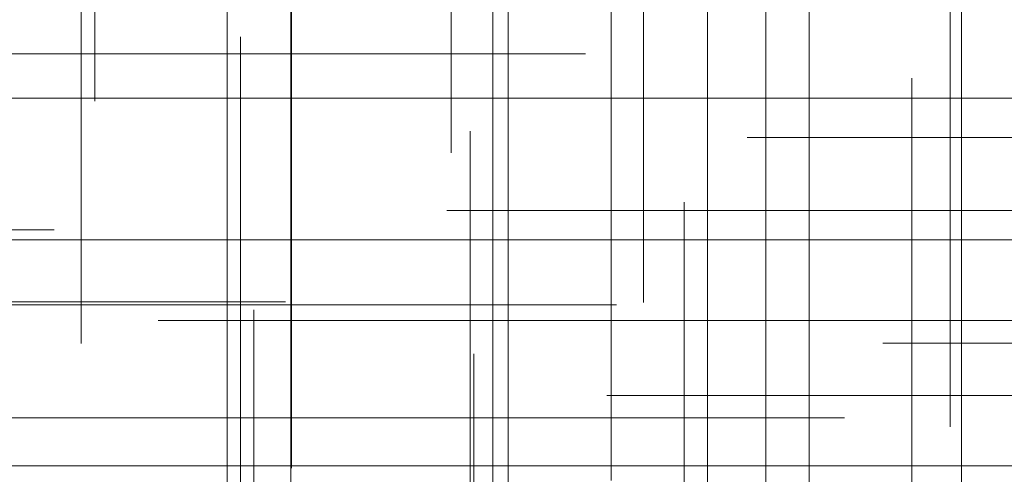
# Model space of a CAD drawing. Header units: millimetres. Extents: x -50 to 901, y -50 to 714.
# Tile 105 of 186: x -16 to -7, y 19 to 23. Entities that reach past the tile are written whole.
import ezdxf

# ---------------------------------------------------------------- set-up
doc = ezdxf.new("R2010")
doc.units = ezdxf.units.MM

# ---------------------------------------------------------------- blocks, each defined once
blk = doc.blocks.new('SW_CENTERMARKSYMBOL_125')
at = {"color": 0, "linetype": 'Continuous', "lineweight": 18}
for p, q in [((0, 5), (0, 5.6463)), ((0, 0), (0, 5))]:
    blk.add_line(p, q, dxfattribs=at)
blk = doc.blocks.new('SW_CENTERMARKSYMBOL_177')
at = {"color": 0, "linetype": 'Continuous', "lineweight": 18}
for p, q in [((-5, 0), (-5.6463, 0)), ((0, 0), (-5, 0))]:
    blk.add_line(p, q, dxfattribs=at)
blk = doc.blocks.new('SW_CENTERMARKSYMBOL_178')
at = {"color": 0, "linetype": 'Continuous', "lineweight": 18}
for p, q in [((-5, 0), (-5.5209, 0)), ((0, 0), (-5, 0))]:
    blk.add_line(p, q, dxfattribs=at)
blk = doc.blocks.new('SW_CENTERMARKSYMBOL_200')
at = {"color": 0, "linetype": 'Continuous', "lineweight": 18}
for p, q in [((0, 5), (0, 5.5549)), ((0, 0), (0, 5))]:
    blk.add_line(p, q, dxfattribs=at)
blk = doc.blocks.new('SW_CENTERMARKSYMBOL_202')
at = {"color": 0, "linetype": 'Continuous', "lineweight": 18}
for p, q in [((0, 0), (5, 0)), ((5, 0), (5.6585, 0))]:
    blk.add_line(p, q, dxfattribs=at)
blk = doc.blocks.new('SW_CENTERMARKSYMBOL_203')
at = {"color": 0, "linetype": 'Continuous', "lineweight": 18}
for p, q in [((0, 0), (5, 0)), ((5, 0), (5.6585, 0))]:
    blk.add_line(p, q, dxfattribs=at)
blk = doc.blocks.new('SW_CENTERMARKSYMBOL_204')
at = {"color": 0, "linetype": 'Continuous', "lineweight": 18}
for p, q in [((0, 5), (0, 5.6463)), ((0, 0), (0, 5))]:
    blk.add_line(p, q, dxfattribs=at)
blk = doc.blocks.new('SW_CENTERMARKSYMBOL_205')
at = {"color": 0, "linetype": 'Continuous', "lineweight": 18}
for q in [(0, 5), (-5, 0), (0, -5), (5, 0)]:
    blk.add_line((0, 0), q, dxfattribs=at)
blk = doc.blocks.new('SW_CENTERMARKSYMBOL_206')
at = {"color": 0, "linetype": 'Continuous', "lineweight": 18}
for q in [(0, 5), (-5, 0), (0, -5), (5, 0)]:
    blk.add_line((0, 0), q, dxfattribs=at)
blk = doc.blocks.new('SW_CENTERMARKSYMBOL_207')
at = {"color": 0, "linetype": 'Continuous', "lineweight": 18}
for p, q in [((0, 0), (0, 5)), ((0, 0), (-5, 0)), ((0, 0), (0, -5)), ((0, 0), (5, 0)), ((5, 0), (5.6585, 0))]:
    blk.add_line(p, q, dxfattribs=at)
blk = doc.blocks.new('SW_CENTERMARKSYMBOL_208')
at = {"color": 0, "linetype": 'Continuous', "lineweight": 18}
for p, q in [((0, 0), (0, 5)), ((0, 0), (-5, 0)), ((0, 0), (0, -5)), ((0, 0), (5, 0)), ((5, 0), (5.6063, 0))]:
    blk.add_line(p, q, dxfattribs=at)
blk = doc.blocks.new('SW_CENTERMARKSYMBOL_209')
at = {"color": 0, "linetype": 'Continuous', "lineweight": 18}
for p, q in [((0, 5), (0, 5.5209)), ((0, 0), (0, 5))]:
    blk.add_line(p, q, dxfattribs=at)
blk = doc.blocks.new('SW_CENTERMARKSYMBOL_210')
at = {"color": 0, "linetype": 'Continuous', "lineweight": 18}
for p, q in [((0, 5), (0, 5.6463)), ((0, 0), (0, 5))]:
    blk.add_line(p, q, dxfattribs=at)
blk = doc.blocks.new('SW_CENTERMARKSYMBOL_211')
at = {"color": 0, "linetype": 'Continuous', "lineweight": 18}
for p, q in [((0, 5), (0, 5.5549)), ((0, 0), (0, 5))]:
    blk.add_line(p, q, dxfattribs=at)
blk = doc.blocks.new('SW_CENTERMARKSYMBOL_212')
at = {"color": 0, "linetype": 'Continuous', "lineweight": 18}
blk.add_line((5, 0), (5.6932, 0), dxfattribs=at)
blk = doc.blocks.new('SW_CENTERMARKSYMBOL_213')
at = {"color": 0, "linetype": 'Continuous', "lineweight": 18}
for p, q in [((0, 0), (5, 0)), ((5, 0), (5.6585, 0))]:
    blk.add_line(p, q, dxfattribs=at)
blk = doc.blocks.new('SW_CENTERMARKSYMBOL_216')
at = {"color": 0, "linetype": 'Continuous', "lineweight": 18}
for p, q in [((-5, 0), (-5.5209, 0)), ((0, 0), (-5, 0))]:
    blk.add_line(p, q, dxfattribs=at)
blk = doc.blocks.new('SW_CENTERMARKSYMBOL_217')
at = {"color": 0, "linetype": 'Continuous', "lineweight": 18}
for p, q in [((-5, 0), (-5.6463, 0)), ((0, 0), (-5, 0))]:
    blk.add_line(p, q, dxfattribs=at)
blk = doc.blocks.new('SW_CENTERMARKSYMBOL_219')
at = {"color": 0, "linetype": 'Continuous', "lineweight": 18}
for p, q in [((0, 0), (0, -5)), ((0, -5), (0, -5.6932))]:
    blk.add_line(p, q, dxfattribs=at)
blk = doc.blocks.new('SW_CENTERMARKSYMBOL_221')
at = {"color": 0, "linetype": 'Continuous', "lineweight": 18}
for p, q in [((0, 0), (0, -5)), ((0, -5), (0, -5.6585))]:
    blk.add_line(p, q, dxfattribs=at)
blk = doc.blocks.new('SW_CENTERMARKSYMBOL_224')
at = {"color": 0, "linetype": 'Continuous', "lineweight": 18}
for p, q in [((0, 0), (0, -5)), ((0, -5), (0, -5.6585))]:
    blk.add_line(p, q, dxfattribs=at)
blk = doc.blocks.new('SW_CENTERMARKSYMBOL_225')
at = {"color": 0, "linetype": 'Continuous', "lineweight": 18}
for p, q in [((0, 0), (0, -5)), ((0, -5), (0, -5.6932))]:
    blk.add_line(p, q, dxfattribs=at)
blk = doc.blocks.new('SW_CENTERMARKSYMBOL_226')
at = {"color": 0, "linetype": 'Continuous', "lineweight": 18}
for p, q in [((0, 5), (0, 5.5549)), ((0, 0), (0, 5))]:
    blk.add_line(p, q, dxfattribs=at)
blk = doc.blocks.new('SW_CENTERMARKSYMBOL_227')
at = {"color": 0, "linetype": 'Continuous', "lineweight": 18}
blk.add_line((0, 0), (0, 5), dxfattribs=at)
blk = doc.blocks.new('SW_CENTERMARKSYMBOL_228')
at = {"color": 0, "linetype": 'Continuous', "lineweight": 18}
for p, q in [((0, 0), (0, 5)), ((-5, 0), (-5.5209, 0)), ((0, 0), (-5, 0)), ((0, 0), (0, -5)), ((0, 0), (5, 0))]:
    blk.add_line(p, q, dxfattribs=at)
blk = doc.blocks.new('SW_CENTERMARKSYMBOL_229')
at = {"color": 0, "linetype": 'Continuous', "lineweight": 18}
for p, q in [((0, 0), (0, 5)), ((-5, 0), (-5.6063, 0)), ((0, 0), (-5, 0)), ((0, 0), (0, -5)), ((0, 0), (5, 0))]:
    blk.add_line(p, q, dxfattribs=at)
blk = doc.blocks.new('SW_CENTERMARKSYMBOL_230')
at = {"color": 0, "linetype": 'Continuous', "lineweight": 18}
blk.add_line((0, 0), (0, -5), dxfattribs=at)
blk = doc.blocks.new('SW_CENTERMARKSYMBOL_231')
at = {"color": 0, "linetype": 'Continuous', "lineweight": 18}
for p, q in [((0, 0), (0, -5)), ((0, -5), (0, -5.6585))]:
    blk.add_line(p, q, dxfattribs=at)
blk = doc.blocks.new('SW_CENTERMARKSYMBOL_366')
at = {"color": 0, "linetype": 'Continuous', "lineweight": 18}
for p, q in [((0, 0), (0, -5)), ((0, -5), (0, -5.5747))]:
    blk.add_line(p, q, dxfattribs=at)
blk = doc.blocks.new('SW_CENTERMARKSYMBOL_688')
at = {"color": 0, "linetype": 'Continuous', "lineweight": 18}
for p, q in [((0, 5), (0, 5.6463)), ((0, 0), (0, 5))]:
    blk.add_line(p, q, dxfattribs=at)
blk = doc.blocks.new('SW_CENTERMARKSYMBOL_740')
at = {"color": 0, "linetype": 'Continuous', "lineweight": 18}
for p, q in [((-5, 0), (-5.6463, 0)), ((0, 0), (-5, 0))]:
    blk.add_line(p, q, dxfattribs=at)
blk = doc.blocks.new('SW_CENTERMARKSYMBOL_741')
at = {"color": 0, "linetype": 'Continuous', "lineweight": 18}
for p, q in [((-5, 0), (-5.5209, 0)), ((0, 0), (-5, 0))]:
    blk.add_line(p, q, dxfattribs=at)
blk = doc.blocks.new('SW_CENTERMARKSYMBOL_763')
at = {"color": 0, "linetype": 'Continuous', "lineweight": 18}
for p, q in [((0, 5), (0, 5.5549)), ((0, 0), (0, 5))]:
    blk.add_line(p, q, dxfattribs=at)
blk = doc.blocks.new('SW_CENTERMARKSYMBOL_765')
at = {"color": 0, "linetype": 'Continuous', "lineweight": 18}
for p, q in [((0, 0), (5, 0)), ((5, 0), (5.6585, 0))]:
    blk.add_line(p, q, dxfattribs=at)
blk = doc.blocks.new('SW_CENTERMARKSYMBOL_766')
at = {"color": 0, "linetype": 'Continuous', "lineweight": 18}
for p, q in [((0, 0), (5, 0)), ((5, 0), (5.6585, 0))]:
    blk.add_line(p, q, dxfattribs=at)
blk = doc.blocks.new('SW_CENTERMARKSYMBOL_767')
at = {"color": 0, "linetype": 'Continuous', "lineweight": 18}
for p, q in [((0, 5), (0, 5.6463)), ((0, 0), (0, 5))]:
    blk.add_line(p, q, dxfattribs=at)
blk = doc.blocks.new('SW_CENTERMARKSYMBOL_768')
at = {"color": 0, "linetype": 'Continuous', "lineweight": 18}
for q in [(0, 5), (-5, 0), (0, -5), (5, 0)]:
    blk.add_line((0, 0), q, dxfattribs=at)
blk = doc.blocks.new('SW_CENTERMARKSYMBOL_769')
at = {"color": 0, "linetype": 'Continuous', "lineweight": 18}
for q in [(0, 5), (-5, 0), (0, -5), (5, 0)]:
    blk.add_line((0, 0), q, dxfattribs=at)
blk = doc.blocks.new('SW_CENTERMARKSYMBOL_770')
at = {"color": 0, "linetype": 'Continuous', "lineweight": 18}
for p, q in [((0, 0), (0, 5)), ((0, 0), (-5, 0)), ((0, 0), (0, -5)), ((0, 0), (5, 0)), ((5, 0), (5.6585, 0))]:
    blk.add_line(p, q, dxfattribs=at)
blk = doc.blocks.new('SW_CENTERMARKSYMBOL_771')
at = {"color": 0, "linetype": 'Continuous', "lineweight": 18}
for p, q in [((0, 0), (0, 5)), ((0, 0), (-5, 0)), ((0, 0), (0, -5)), ((0, 0), (5, 0)), ((5, 0), (5.6063, 0))]:
    blk.add_line(p, q, dxfattribs=at)
blk = doc.blocks.new('SW_CENTERMARKSYMBOL_772')
at = {"color": 0, "linetype": 'Continuous', "lineweight": 18}
for p, q in [((0, 5), (0, 5.5209)), ((0, 0), (0, 5))]:
    blk.add_line(p, q, dxfattribs=at)
blk = doc.blocks.new('SW_CENTERMARKSYMBOL_773')
at = {"color": 0, "linetype": 'Continuous', "lineweight": 18}
for p, q in [((0, 5), (0, 5.6463)), ((0, 0), (0, 5))]:
    blk.add_line(p, q, dxfattribs=at)
blk = doc.blocks.new('SW_CENTERMARKSYMBOL_774')
at = {"color": 0, "linetype": 'Continuous', "lineweight": 18}
for p, q in [((0, 5), (0, 5.5549)), ((0, 0), (0, 5))]:
    blk.add_line(p, q, dxfattribs=at)
blk = doc.blocks.new('SW_CENTERMARKSYMBOL_775')
at = {"color": 0, "linetype": 'Continuous', "lineweight": 18}
blk.add_line((5, 0), (5.6932, 0), dxfattribs=at)
blk = doc.blocks.new('SW_CENTERMARKSYMBOL_776')
at = {"color": 0, "linetype": 'Continuous', "lineweight": 18}
for p, q in [((0, 0), (5, 0)), ((5, 0), (5.6585, 0))]:
    blk.add_line(p, q, dxfattribs=at)
blk = doc.blocks.new('SW_CENTERMARKSYMBOL_779')
at = {"color": 0, "linetype": 'Continuous', "lineweight": 18}
for p, q in [((-5, 0), (-5.5209, 0)), ((0, 0), (-5, 0))]:
    blk.add_line(p, q, dxfattribs=at)
blk = doc.blocks.new('SW_CENTERMARKSYMBOL_780')
at = {"color": 0, "linetype": 'Continuous', "lineweight": 18}
for p, q in [((-5, 0), (-5.6463, 0)), ((0, 0), (-5, 0))]:
    blk.add_line(p, q, dxfattribs=at)
blk = doc.blocks.new('SW_CENTERMARKSYMBOL_782')
at = {"color": 0, "linetype": 'Continuous', "lineweight": 18}
for p, q in [((0, 0), (0, -5)), ((0, -5), (0, -5.6932))]:
    blk.add_line(p, q, dxfattribs=at)
blk = doc.blocks.new('SW_CENTERMARKSYMBOL_784')
at = {"color": 0, "linetype": 'Continuous', "lineweight": 18}
for p, q in [((0, 0), (0, -5)), ((0, -5), (0, -5.6585))]:
    blk.add_line(p, q, dxfattribs=at)
blk = doc.blocks.new('SW_CENTERMARKSYMBOL_787')
at = {"color": 0, "linetype": 'Continuous', "lineweight": 18}
for p, q in [((0, 0), (0, -5)), ((0, -5), (0, -5.6585))]:
    blk.add_line(p, q, dxfattribs=at)
blk = doc.blocks.new('SW_CENTERMARKSYMBOL_788')
at = {"color": 0, "linetype": 'Continuous', "lineweight": 18}
for p, q in [((0, 0), (0, -5)), ((0, -5), (0, -5.6932))]:
    blk.add_line(p, q, dxfattribs=at)
blk = doc.blocks.new('SW_CENTERMARKSYMBOL_789')
at = {"color": 0, "linetype": 'Continuous', "lineweight": 18}
for p, q in [((0, 5), (0, 5.5549)), ((0, 0), (0, 5))]:
    blk.add_line(p, q, dxfattribs=at)
blk = doc.blocks.new('SW_CENTERMARKSYMBOL_790')
at = {"color": 0, "linetype": 'Continuous', "lineweight": 18}
blk.add_line((0, 0), (0, 5), dxfattribs=at)
blk = doc.blocks.new('SW_CENTERMARKSYMBOL_791')
at = {"color": 0, "linetype": 'Continuous', "lineweight": 18}
for p, q in [((0, 0), (0, 5)), ((-5, 0), (-5.5209, 0)), ((0, 0), (-5, 0)), ((0, 0), (0, -5)), ((0, 0), (5, 0))]:
    blk.add_line(p, q, dxfattribs=at)
blk = doc.blocks.new('SW_CENTERMARKSYMBOL_792')
at = {"color": 0, "linetype": 'Continuous', "lineweight": 18}
for p, q in [((0, 0), (0, 5)), ((-5, 0), (-5.6063, 0)), ((0, 0), (-5, 0)), ((0, 0), (0, -5)), ((0, 0), (5, 0))]:
    blk.add_line(p, q, dxfattribs=at)
blk = doc.blocks.new('SW_CENTERMARKSYMBOL_793')
at = {"color": 0, "linetype": 'Continuous', "lineweight": 18}
blk.add_line((0, 0), (0, -5), dxfattribs=at)
blk = doc.blocks.new('SW_CENTERMARKSYMBOL_794')
at = {"color": 0, "linetype": 'Continuous', "lineweight": 18}
for p, q in [((0, 0), (0, -5)), ((0, -5), (0, -5.6585))]:
    blk.add_line(p, q, dxfattribs=at)
blk = doc.blocks.new('SW_CENTERMARKSYMBOL_929')
at = {"color": 0, "linetype": 'Continuous', "lineweight": 18}
for p, q in [((0, 0), (0, -5)), ((0, -5), (0, -5.5747))]:
    blk.add_line(p, q, dxfattribs=at)
blk = doc.blocks.new('SW_CENTERMARKSYMBOL_1251')
at = {"color": 0, "linetype": 'Continuous', "lineweight": 18}
for p, q in [((0, 5), (0, 5.6463)), ((0, 0), (0, 5))]:
    blk.add_line(p, q, dxfattribs=at)
blk = doc.blocks.new('SW_CENTERMARKSYMBOL_1303')
at = {"color": 0, "linetype": 'Continuous', "lineweight": 18}
for p, q in [((-5, 0), (-5.6463, 0)), ((0, 0), (-5, 0))]:
    blk.add_line(p, q, dxfattribs=at)
blk = doc.blocks.new('SW_CENTERMARKSYMBOL_1304')
at = {"color": 0, "linetype": 'Continuous', "lineweight": 18}
for p, q in [((-5, 0), (-5.5209, 0)), ((0, 0), (-5, 0))]:
    blk.add_line(p, q, dxfattribs=at)
blk = doc.blocks.new('SW_CENTERMARKSYMBOL_1326')
at = {"color": 0, "linetype": 'Continuous', "lineweight": 18}
for p, q in [((0, 5), (0, 5.5549)), ((0, 0), (0, 5))]:
    blk.add_line(p, q, dxfattribs=at)
blk = doc.blocks.new('SW_CENTERMARKSYMBOL_1328')
at = {"color": 0, "linetype": 'Continuous', "lineweight": 18}
for p, q in [((0, 0), (5, 0)), ((5, 0), (5.6585, 0))]:
    blk.add_line(p, q, dxfattribs=at)
blk = doc.blocks.new('SW_CENTERMARKSYMBOL_1329')
at = {"color": 0, "linetype": 'Continuous', "lineweight": 18}
for p, q in [((0, 0), (5, 0)), ((5, 0), (5.6585, 0))]:
    blk.add_line(p, q, dxfattribs=at)
blk = doc.blocks.new('SW_CENTERMARKSYMBOL_1330')
at = {"color": 0, "linetype": 'Continuous', "lineweight": 18}
for p, q in [((0, 5), (0, 5.6463)), ((0, 0), (0, 5))]:
    blk.add_line(p, q, dxfattribs=at)
blk = doc.blocks.new('SW_CENTERMARKSYMBOL_1331')
at = {"color": 0, "linetype": 'Continuous', "lineweight": 18}
for q in [(0, 5), (-5, 0), (0, -5), (5, 0)]:
    blk.add_line((0, 0), q, dxfattribs=at)
blk = doc.blocks.new('SW_CENTERMARKSYMBOL_1332')
at = {"color": 0, "linetype": 'Continuous', "lineweight": 18}
for q in [(0, 5), (-5, 0), (0, -5), (5, 0)]:
    blk.add_line((0, 0), q, dxfattribs=at)
blk = doc.blocks.new('SW_CENTERMARKSYMBOL_1333')
at = {"color": 0, "linetype": 'Continuous', "lineweight": 18}
for p, q in [((0, 0), (0, 5)), ((0, 0), (-5, 0)), ((0, 0), (0, -5)), ((0, 0), (5, 0)), ((5, 0), (5.6585, 0))]:
    blk.add_line(p, q, dxfattribs=at)
blk = doc.blocks.new('SW_CENTERMARKSYMBOL_1334')
at = {"color": 0, "linetype": 'Continuous', "lineweight": 18}
for p, q in [((0, 0), (0, 5)), ((0, 0), (-5, 0)), ((0, 0), (0, -5)), ((0, 0), (5, 0)), ((5, 0), (5.6063, 0))]:
    blk.add_line(p, q, dxfattribs=at)
blk = doc.blocks.new('SW_CENTERMARKSYMBOL_1335')
at = {"color": 0, "linetype": 'Continuous', "lineweight": 18}
for p, q in [((0, 5), (0, 5.5209)), ((0, 0), (0, 5))]:
    blk.add_line(p, q, dxfattribs=at)
blk = doc.blocks.new('SW_CENTERMARKSYMBOL_1336')
at = {"color": 0, "linetype": 'Continuous', "lineweight": 18}
for p, q in [((0, 5), (0, 5.6463)), ((0, 0), (0, 5))]:
    blk.add_line(p, q, dxfattribs=at)
blk = doc.blocks.new('SW_CENTERMARKSYMBOL_1337')
at = {"color": 0, "linetype": 'Continuous', "lineweight": 18}
for p, q in [((0, 5), (0, 5.5549)), ((0, 0), (0, 5))]:
    blk.add_line(p, q, dxfattribs=at)
blk = doc.blocks.new('SW_CENTERMARKSYMBOL_1338')
at = {"color": 0, "linetype": 'Continuous', "lineweight": 18}
blk.add_line((5, 0), (5.6932, 0), dxfattribs=at)
blk = doc.blocks.new('SW_CENTERMARKSYMBOL_1339')
at = {"color": 0, "linetype": 'Continuous', "lineweight": 18}
for p, q in [((0, 0), (5, 0)), ((5, 0), (5.6585, 0))]:
    blk.add_line(p, q, dxfattribs=at)
blk = doc.blocks.new('SW_CENTERMARKSYMBOL_1342')
at = {"color": 0, "linetype": 'Continuous', "lineweight": 18}
for p, q in [((-5, 0), (-5.5209, 0)), ((0, 0), (-5, 0))]:
    blk.add_line(p, q, dxfattribs=at)
blk = doc.blocks.new('SW_CENTERMARKSYMBOL_1343')
at = {"color": 0, "linetype": 'Continuous', "lineweight": 18}
for p, q in [((-5, 0), (-5.6463, 0)), ((0, 0), (-5, 0))]:
    blk.add_line(p, q, dxfattribs=at)
blk = doc.blocks.new('SW_CENTERMARKSYMBOL_1345')
at = {"color": 0, "linetype": 'Continuous', "lineweight": 18}
for p, q in [((0, 0), (0, -5)), ((0, -5), (0, -5.6932))]:
    blk.add_line(p, q, dxfattribs=at)
blk = doc.blocks.new('SW_CENTERMARKSYMBOL_1347')
at = {"color": 0, "linetype": 'Continuous', "lineweight": 18}
for p, q in [((0, 0), (0, -5)), ((0, -5), (0, -5.6585))]:
    blk.add_line(p, q, dxfattribs=at)
blk = doc.blocks.new('SW_CENTERMARKSYMBOL_1350')
at = {"color": 0, "linetype": 'Continuous', "lineweight": 18}
for p, q in [((0, 0), (0, -5)), ((0, -5), (0, -5.6585))]:
    blk.add_line(p, q, dxfattribs=at)
blk = doc.blocks.new('SW_CENTERMARKSYMBOL_1351')
at = {"color": 0, "linetype": 'Continuous', "lineweight": 18}
for p, q in [((0, 0), (0, -5)), ((0, -5), (0, -5.6932))]:
    blk.add_line(p, q, dxfattribs=at)
blk = doc.blocks.new('SW_CENTERMARKSYMBOL_1352')
at = {"color": 0, "linetype": 'Continuous', "lineweight": 18}
for p, q in [((0, 5), (0, 5.5549)), ((0, 0), (0, 5))]:
    blk.add_line(p, q, dxfattribs=at)
blk = doc.blocks.new('SW_CENTERMARKSYMBOL_1353')
at = {"color": 0, "linetype": 'Continuous', "lineweight": 18}
blk.add_line((0, 0), (0, 5), dxfattribs=at)
blk = doc.blocks.new('SW_CENTERMARKSYMBOL_1354')
at = {"color": 0, "linetype": 'Continuous', "lineweight": 18}
for p, q in [((0, 0), (0, 5)), ((-5, 0), (-5.5209, 0)), ((0, 0), (-5, 0)), ((0, 0), (0, -5)), ((0, 0), (5, 0))]:
    blk.add_line(p, q, dxfattribs=at)
blk = doc.blocks.new('SW_CENTERMARKSYMBOL_1355')
at = {"color": 0, "linetype": 'Continuous', "lineweight": 18}
for p, q in [((0, 0), (0, 5)), ((-5, 0), (-5.6063, 0)), ((0, 0), (-5, 0)), ((0, 0), (0, -5)), ((0, 0), (5, 0))]:
    blk.add_line(p, q, dxfattribs=at)
blk = doc.blocks.new('SW_CENTERMARKSYMBOL_1356')
at = {"color": 0, "linetype": 'Continuous', "lineweight": 18}
blk.add_line((0, 0), (0, -5), dxfattribs=at)
blk = doc.blocks.new('SW_CENTERMARKSYMBOL_1357')
at = {"color": 0, "linetype": 'Continuous', "lineweight": 18}
for p, q in [((0, 0), (0, -5)), ((0, -5), (0, -5.6585))]:
    blk.add_line(p, q, dxfattribs=at)
blk = doc.blocks.new('SW_CENTERMARKSYMBOL_1492')
at = {"color": 0, "linetype": 'Continuous', "lineweight": 18}
for p, q in [((0, 0), (0, -5)), ((0, -5), (0, -5.5747))]:
    blk.add_line(p, q, dxfattribs=at)
blk = doc.blocks.new('SW_CENTERMARKSYMBOL_1814')
at = {"color": 0, "linetype": 'Continuous', "lineweight": 18}
for p, q in [((0, 5), (0, 5.6463)), ((0, 0), (0, 5))]:
    blk.add_line(p, q, dxfattribs=at)
blk = doc.blocks.new('SW_CENTERMARKSYMBOL_1866')
at = {"color": 0, "linetype": 'Continuous', "lineweight": 18}
for p, q in [((-5, 0), (-5.6463, 0)), ((0, 0), (-5, 0))]:
    blk.add_line(p, q, dxfattribs=at)
blk = doc.blocks.new('SW_CENTERMARKSYMBOL_1867')
at = {"color": 0, "linetype": 'Continuous', "lineweight": 18}
for p, q in [((-5, 0), (-5.5209, 0)), ((0, 0), (-5, 0))]:
    blk.add_line(p, q, dxfattribs=at)
blk = doc.blocks.new('SW_CENTERMARKSYMBOL_1889')
at = {"color": 0, "linetype": 'Continuous', "lineweight": 18}
for p, q in [((0, 5), (0, 5.5549)), ((0, 0), (0, 5))]:
    blk.add_line(p, q, dxfattribs=at)
blk = doc.blocks.new('SW_CENTERMARKSYMBOL_1891')
at = {"color": 0, "linetype": 'Continuous', "lineweight": 18}
for p, q in [((0, 0), (5, 0)), ((5, 0), (5.6585, 0))]:
    blk.add_line(p, q, dxfattribs=at)
blk = doc.blocks.new('SW_CENTERMARKSYMBOL_1892')
at = {"color": 0, "linetype": 'Continuous', "lineweight": 18}
for p, q in [((0, 0), (5, 0)), ((5, 0), (5.6585, 0))]:
    blk.add_line(p, q, dxfattribs=at)
blk = doc.blocks.new('SW_CENTERMARKSYMBOL_1893')
at = {"color": 0, "linetype": 'Continuous', "lineweight": 18}
for p, q in [((0, 5), (0, 5.6463)), ((0, 0), (0, 5))]:
    blk.add_line(p, q, dxfattribs=at)
blk = doc.blocks.new('SW_CENTERMARKSYMBOL_1894')
at = {"color": 0, "linetype": 'Continuous', "lineweight": 18}
for q in [(0, 5), (-5, 0), (0, -5), (5, 0)]:
    blk.add_line((0, 0), q, dxfattribs=at)
blk = doc.blocks.new('SW_CENTERMARKSYMBOL_1895')
at = {"color": 0, "linetype": 'Continuous', "lineweight": 18}
for q in [(0, 5), (-5, 0), (0, -5), (5, 0)]:
    blk.add_line((0, 0), q, dxfattribs=at)
blk = doc.blocks.new('SW_CENTERMARKSYMBOL_1896')
at = {"color": 0, "linetype": 'Continuous', "lineweight": 18}
for p, q in [((0, 0), (0, 5)), ((0, 0), (-5, 0)), ((0, 0), (0, -5)), ((0, 0), (5, 0)), ((5, 0), (5.6585, 0))]:
    blk.add_line(p, q, dxfattribs=at)
blk = doc.blocks.new('SW_CENTERMARKSYMBOL_1897')
at = {"color": 0, "linetype": 'Continuous', "lineweight": 18}
for p, q in [((0, 0), (0, 5)), ((0, 0), (-5, 0)), ((0, 0), (0, -5)), ((0, 0), (5, 0)), ((5, 0), (5.6063, 0))]:
    blk.add_line(p, q, dxfattribs=at)
blk = doc.blocks.new('SW_CENTERMARKSYMBOL_1898')
at = {"color": 0, "linetype": 'Continuous', "lineweight": 18}
for p, q in [((0, 5), (0, 5.5209)), ((0, 0), (0, 5))]:
    blk.add_line(p, q, dxfattribs=at)
blk = doc.blocks.new('SW_CENTERMARKSYMBOL_1899')
at = {"color": 0, "linetype": 'Continuous', "lineweight": 18}
for p, q in [((0, 5), (0, 5.6463)), ((0, 0), (0, 5))]:
    blk.add_line(p, q, dxfattribs=at)
blk = doc.blocks.new('SW_CENTERMARKSYMBOL_1900')
at = {"color": 0, "linetype": 'Continuous', "lineweight": 18}
for p, q in [((0, 5), (0, 5.5549)), ((0, 0), (0, 5))]:
    blk.add_line(p, q, dxfattribs=at)
blk = doc.blocks.new('SW_CENTERMARKSYMBOL_1901')
at = {"color": 0, "linetype": 'Continuous', "lineweight": 18}
blk.add_line((5, 0), (5.6932, 0), dxfattribs=at)
blk = doc.blocks.new('SW_CENTERMARKSYMBOL_1902')
at = {"color": 0, "linetype": 'Continuous', "lineweight": 18}
for p, q in [((0, 0), (5, 0)), ((5, 0), (5.6585, 0))]:
    blk.add_line(p, q, dxfattribs=at)
blk = doc.blocks.new('SW_CENTERMARKSYMBOL_1905')
at = {"color": 0, "linetype": 'Continuous', "lineweight": 18}
for p, q in [((-5, 0), (-5.5209, 0)), ((0, 0), (-5, 0))]:
    blk.add_line(p, q, dxfattribs=at)
blk = doc.blocks.new('SW_CENTERMARKSYMBOL_1906')
at = {"color": 0, "linetype": 'Continuous', "lineweight": 18}
for p, q in [((-5, 0), (-5.6463, 0)), ((0, 0), (-5, 0))]:
    blk.add_line(p, q, dxfattribs=at)
blk = doc.blocks.new('SW_CENTERMARKSYMBOL_1908')
at = {"color": 0, "linetype": 'Continuous', "lineweight": 18}
for p, q in [((0, 0), (0, -5)), ((0, -5), (0, -5.6932))]:
    blk.add_line(p, q, dxfattribs=at)
blk = doc.blocks.new('SW_CENTERMARKSYMBOL_1910')
at = {"color": 0, "linetype": 'Continuous', "lineweight": 18}
for p, q in [((0, 0), (0, -5)), ((0, -5), (0, -5.6585))]:
    blk.add_line(p, q, dxfattribs=at)
blk = doc.blocks.new('SW_CENTERMARKSYMBOL_1913')
at = {"color": 0, "linetype": 'Continuous', "lineweight": 18}
for p, q in [((0, 0), (0, -5)), ((0, -5), (0, -5.6585))]:
    blk.add_line(p, q, dxfattribs=at)
blk = doc.blocks.new('SW_CENTERMARKSYMBOL_1914')
at = {"color": 0, "linetype": 'Continuous', "lineweight": 18}
for p, q in [((0, 0), (0, -5)), ((0, -5), (0, -5.6932))]:
    blk.add_line(p, q, dxfattribs=at)
blk = doc.blocks.new('SW_CENTERMARKSYMBOL_1915')
at = {"color": 0, "linetype": 'Continuous', "lineweight": 18}
for p, q in [((0, 5), (0, 5.5549)), ((0, 0), (0, 5))]:
    blk.add_line(p, q, dxfattribs=at)
blk = doc.blocks.new('SW_CENTERMARKSYMBOL_1916')
at = {"color": 0, "linetype": 'Continuous', "lineweight": 18}
blk.add_line((0, 0), (0, 5), dxfattribs=at)
blk = doc.blocks.new('SW_CENTERMARKSYMBOL_1917')
at = {"color": 0, "linetype": 'Continuous', "lineweight": 18}
for p, q in [((0, 0), (0, 5)), ((-5, 0), (-5.5209, 0)), ((0, 0), (-5, 0)), ((0, 0), (0, -5)), ((0, 0), (5, 0))]:
    blk.add_line(p, q, dxfattribs=at)
blk = doc.blocks.new('SW_CENTERMARKSYMBOL_1918')
at = {"color": 0, "linetype": 'Continuous', "lineweight": 18}
for p, q in [((0, 0), (0, 5)), ((-5, 0), (-5.6063, 0)), ((0, 0), (-5, 0)), ((0, 0), (0, -5)), ((0, 0), (5, 0))]:
    blk.add_line(p, q, dxfattribs=at)
blk = doc.blocks.new('SW_CENTERMARKSYMBOL_1919')
at = {"color": 0, "linetype": 'Continuous', "lineweight": 18}
blk.add_line((0, 0), (0, -5), dxfattribs=at)
blk = doc.blocks.new('SW_CENTERMARKSYMBOL_1920')
at = {"color": 0, "linetype": 'Continuous', "lineweight": 18}
for p, q in [((0, 0), (0, -5)), ((0, -5), (0, -5.6585))]:
    blk.add_line(p, q, dxfattribs=at)
blk = doc.blocks.new('SW_CENTERMARKSYMBOL_2055')
at = {"color": 0, "linetype": 'Continuous', "lineweight": 18}
for p, q in [((0, 0), (0, -5)), ((0, -5), (0, -5.5747))]:
    blk.add_line(p, q, dxfattribs=at)
blk = doc.blocks.new('SW_CENTERMARKSYMBOL_2377')
at = {"color": 0, "linetype": 'Continuous', "lineweight": 18}
for p, q in [((0, 5), (0, 5.6463)), ((0, 0), (0, 5))]:
    blk.add_line(p, q, dxfattribs=at)
blk = doc.blocks.new('SW_CENTERMARKSYMBOL_2429')
at = {"color": 0, "linetype": 'Continuous', "lineweight": 18}
for p, q in [((-5, 0), (-5.6463, 0)), ((0, 0), (-5, 0))]:
    blk.add_line(p, q, dxfattribs=at)
blk = doc.blocks.new('SW_CENTERMARKSYMBOL_2430')
at = {"color": 0, "linetype": 'Continuous', "lineweight": 18}
for p, q in [((-5, 0), (-5.5209, 0)), ((0, 0), (-5, 0))]:
    blk.add_line(p, q, dxfattribs=at)
blk = doc.blocks.new('SW_CENTERMARKSYMBOL_2452')
at = {"color": 0, "linetype": 'Continuous', "lineweight": 18}
for p, q in [((0, 5), (0, 5.5549)), ((0, 0), (0, 5))]:
    blk.add_line(p, q, dxfattribs=at)
blk = doc.blocks.new('SW_CENTERMARKSYMBOL_2454')
at = {"color": 0, "linetype": 'Continuous', "lineweight": 18}
for p, q in [((0, 0), (5, 0)), ((5, 0), (5.6585, 0))]:
    blk.add_line(p, q, dxfattribs=at)
blk = doc.blocks.new('SW_CENTERMARKSYMBOL_2455')
at = {"color": 0, "linetype": 'Continuous', "lineweight": 18}
for p, q in [((0, 0), (5, 0)), ((5, 0), (5.6585, 0))]:
    blk.add_line(p, q, dxfattribs=at)
blk = doc.blocks.new('SW_CENTERMARKSYMBOL_2456')
at = {"color": 0, "linetype": 'Continuous', "lineweight": 18}
for p, q in [((0, 5), (0, 5.6463)), ((0, 0), (0, 5))]:
    blk.add_line(p, q, dxfattribs=at)
blk = doc.blocks.new('SW_CENTERMARKSYMBOL_2457')
at = {"color": 0, "linetype": 'Continuous', "lineweight": 18}
for q in [(0, 5), (-5, 0), (0, -5), (5, 0)]:
    blk.add_line((0, 0), q, dxfattribs=at)
blk = doc.blocks.new('SW_CENTERMARKSYMBOL_2458')
at = {"color": 0, "linetype": 'Continuous', "lineweight": 18}
for q in [(0, 5), (-5, 0), (0, -5), (5, 0)]:
    blk.add_line((0, 0), q, dxfattribs=at)
blk = doc.blocks.new('SW_CENTERMARKSYMBOL_2459')
at = {"color": 0, "linetype": 'Continuous', "lineweight": 18}
for p, q in [((0, 0), (0, 5)), ((0, 0), (-5, 0)), ((0, 0), (0, -5)), ((0, 0), (5, 0)), ((5, 0), (5.6585, 0))]:
    blk.add_line(p, q, dxfattribs=at)
blk = doc.blocks.new('SW_CENTERMARKSYMBOL_2460')
at = {"color": 0, "linetype": 'Continuous', "lineweight": 18}
for p, q in [((0, 0), (0, 5)), ((0, 0), (-5, 0)), ((0, 0), (0, -5)), ((0, 0), (5, 0)), ((5, 0), (5.6063, 0))]:
    blk.add_line(p, q, dxfattribs=at)
blk = doc.blocks.new('SW_CENTERMARKSYMBOL_2461')
at = {"color": 0, "linetype": 'Continuous', "lineweight": 18}
for p, q in [((0, 5), (0, 5.5209)), ((0, 0), (0, 5))]:
    blk.add_line(p, q, dxfattribs=at)
blk = doc.blocks.new('SW_CENTERMARKSYMBOL_2462')
at = {"color": 0, "linetype": 'Continuous', "lineweight": 18}
for p, q in [((0, 5), (0, 5.6463)), ((0, 0), (0, 5))]:
    blk.add_line(p, q, dxfattribs=at)
blk = doc.blocks.new('SW_CENTERMARKSYMBOL_2463')
at = {"color": 0, "linetype": 'Continuous', "lineweight": 18}
for p, q in [((0, 5), (0, 5.5549)), ((0, 0), (0, 5))]:
    blk.add_line(p, q, dxfattribs=at)
blk = doc.blocks.new('SW_CENTERMARKSYMBOL_2464')
at = {"color": 0, "linetype": 'Continuous', "lineweight": 18}
blk.add_line((5, 0), (5.6932, 0), dxfattribs=at)
blk = doc.blocks.new('SW_CENTERMARKSYMBOL_2465')
at = {"color": 0, "linetype": 'Continuous', "lineweight": 18}
for p, q in [((0, 0), (5, 0)), ((5, 0), (5.6585, 0))]:
    blk.add_line(p, q, dxfattribs=at)
blk = doc.blocks.new('SW_CENTERMARKSYMBOL_2468')
at = {"color": 0, "linetype": 'Continuous', "lineweight": 18}
for p, q in [((-5, 0), (-5.5209, 0)), ((0, 0), (-5, 0))]:
    blk.add_line(p, q, dxfattribs=at)
blk = doc.blocks.new('SW_CENTERMARKSYMBOL_2469')
at = {"color": 0, "linetype": 'Continuous', "lineweight": 18}
for p, q in [((-5, 0), (-5.6463, 0)), ((0, 0), (-5, 0))]:
    blk.add_line(p, q, dxfattribs=at)
blk = doc.blocks.new('SW_CENTERMARKSYMBOL_2471')
at = {"color": 0, "linetype": 'Continuous', "lineweight": 18}
for p, q in [((0, 0), (0, -5)), ((0, -5), (0, -5.6932))]:
    blk.add_line(p, q, dxfattribs=at)
blk = doc.blocks.new('SW_CENTERMARKSYMBOL_2473')
at = {"color": 0, "linetype": 'Continuous', "lineweight": 18}
for p, q in [((0, 0), (0, -5)), ((0, -5), (0, -5.6585))]:
    blk.add_line(p, q, dxfattribs=at)
blk = doc.blocks.new('SW_CENTERMARKSYMBOL_2476')
at = {"color": 0, "linetype": 'Continuous', "lineweight": 18}
for p, q in [((0, 0), (0, -5)), ((0, -5), (0, -5.6585))]:
    blk.add_line(p, q, dxfattribs=at)
blk = doc.blocks.new('SW_CENTERMARKSYMBOL_2477')
at = {"color": 0, "linetype": 'Continuous', "lineweight": 18}
for p, q in [((0, 0), (0, -5)), ((0, -5), (0, -5.6932))]:
    blk.add_line(p, q, dxfattribs=at)
blk = doc.blocks.new('SW_CENTERMARKSYMBOL_2478')
at = {"color": 0, "linetype": 'Continuous', "lineweight": 18}
for p, q in [((0, 5), (0, 5.5549)), ((0, 0), (0, 5))]:
    blk.add_line(p, q, dxfattribs=at)
blk = doc.blocks.new('SW_CENTERMARKSYMBOL_2479')
at = {"color": 0, "linetype": 'Continuous', "lineweight": 18}
blk.add_line((0, 0), (0, 5), dxfattribs=at)
blk = doc.blocks.new('SW_CENTERMARKSYMBOL_2480')
at = {"color": 0, "linetype": 'Continuous', "lineweight": 18}
for p, q in [((0, 0), (0, 5)), ((-5, 0), (-5.5209, 0)), ((0, 0), (-5, 0)), ((0, 0), (0, -5)), ((0, 0), (5, 0))]:
    blk.add_line(p, q, dxfattribs=at)
blk = doc.blocks.new('SW_CENTERMARKSYMBOL_2481')
at = {"color": 0, "linetype": 'Continuous', "lineweight": 18}
for p, q in [((0, 0), (0, 5)), ((-5, 0), (-5.6063, 0)), ((0, 0), (-5, 0)), ((0, 0), (0, -5)), ((0, 0), (5, 0))]:
    blk.add_line(p, q, dxfattribs=at)
blk = doc.blocks.new('SW_CENTERMARKSYMBOL_2482')
at = {"color": 0, "linetype": 'Continuous', "lineweight": 18}
blk.add_line((0, 0), (0, -5), dxfattribs=at)
blk = doc.blocks.new('SW_CENTERMARKSYMBOL_2483')
at = {"color": 0, "linetype": 'Continuous', "lineweight": 18}
for p, q in [((0, 0), (0, -5)), ((0, -5), (0, -5.6585))]:
    blk.add_line(p, q, dxfattribs=at)
blk = doc.blocks.new('SW_CENTERMARKSYMBOL_2618')
at = {"color": 0, "linetype": 'Continuous', "lineweight": 18}
for p, q in [((0, 0), (0, -5)), ((0, -5), (0, -5.5747))]:
    blk.add_line(p, q, dxfattribs=at)

msp = doc.modelspace()

# ---------------------------------------------------------------- linework, layer by layer
at = {"color": 7, "linetype": 'Continuous', "lineweight": 25}
for radius in [45, 45, 45, 45, 45, 43.8964, 43.8964, 43.8964, 43.8964, 43.8964, 43.6219, 43.6219, 43.6219, 43.6219, 43.6219, 42.2814, 42.2814, 42.2814, 42.2814, 42.2814, 35.2814, 35.2814, 35.2814, 35.2814, 35.2814, 33.2814, 33.2814, 33.2814, 33.2814, 33.2814]:
    msp.add_circle((0, 0), radius, dxfattribs=at)
msp.add_arc((0, 0), 50, 94.01152, 175.98848, dxfattribs=at)
msp.add_arc((0, 0), 50, 94.01152, 175.98848, dxfattribs=at)
msp.add_arc((0, 0), 50, 94.01152, 175.98848, dxfattribs=at)
msp.add_arc((0, 0), 50, 94.01152, 175.98848, dxfattribs=at)
msp.add_arc((0, 0), 50, 94.01152, 175.98848, dxfattribs=at)

# ---------------------------------------------------------------- block references
at = {"color": 7, "linetype": 'Continuous', "lineweight": 18}
for name, p in [('SW_CENTERMARKSYMBOL_366', (-15.3515, 27.9244)), ('SW_CENTERMARKSYMBOL_929', (-15.3515, 27.9244)), ('SW_CENTERMARKSYMBOL_1492', (-15.3515, 27.9244)), ('SW_CENTERMARKSYMBOL_2055', (-15.3515, 27.9244)), ('SW_CENTERMARKSYMBOL_2618', (-15.3515, 27.9244)), ('SW_CENTERMARKSYMBOL_219', (-12.1133, 27.5756)), ('SW_CENTERMARKSYMBOL_782', (-12.1133, 27.5756)), ('SW_CENTERMARKSYMBOL_1345', (-12.1133, 27.5756)), ('SW_CENTERMARKSYMBOL_1908', (-12.1133, 27.5756)), ('SW_CENTERMARKSYMBOL_2471', (-12.1133, 27.5756)), ('SW_CENTERMARKSYMBOL_231', (-10.3654, 26.1801)), ('SW_CENTERMARKSYMBOL_794', (-10.3654, 26.1801)), ('SW_CENTERMARKSYMBOL_1357', (-10.3654, 26.1801)), ('SW_CENTERMARKSYMBOL_1920', (-10.3654, 26.1801)), ('SW_CENTERMARKSYMBOL_2483', (-10.3654, 26.1801)), ('SW_CENTERMARKSYMBOL_225', (-15.474, 25.8399)), ('SW_CENTERMARKSYMBOL_788', (-15.474, 25.8399)), ('SW_CENTERMARKSYMBOL_1351', (-15.474, 25.8399)), ('SW_CENTERMARKSYMBOL_1914', (-15.474, 25.8399)), ('SW_CENTERMARKSYMBOL_2477', (-15.474, 25.8399)), ('SW_CENTERMARKSYMBOL_221', (-7.5791, 25.0493)), ('SW_CENTERMARKSYMBOL_784', (-7.5791, 25.0493)), ('SW_CENTERMARKSYMBOL_1347', (-7.5791, 25.0493)), ('SW_CENTERMARKSYMBOL_1910', (-7.5791, 25.0493)), ('SW_CENTERMARKSYMBOL_2473', (-7.5791, 25.0493)), ('SW_CENTERMARKSYMBOL_224', (-13.5649, 24.6745)), ('SW_CENTERMARKSYMBOL_787', (-13.5649, 24.6745)), ('SW_CENTERMARKSYMBOL_1350', (-13.5649, 24.6745)), ('SW_CENTERMARKSYMBOL_1913', (-13.5649, 24.6745)), ('SW_CENTERMARKSYMBOL_2476', (-13.5649, 24.6745)), ('SW_CENTERMARKSYMBOL_230', (-10.6588, 23.9019)), ('SW_CENTERMARKSYMBOL_793', (-10.6588, 23.9019)), ('SW_CENTERMARKSYMBOL_1356', (-10.6588, 23.9019)), ('SW_CENTERMARKSYMBOL_1919', (-10.6588, 23.9019)), ('SW_CENTERMARKSYMBOL_2482', (-10.6588, 23.9019)), ('SW_CENTERMARKSYMBOL_202', (-16.5505, 22.7798)), ('SW_CENTERMARKSYMBOL_765', (-16.5505, 22.7798)), ('SW_CENTERMARKSYMBOL_1328', (-16.5505, 22.7798)), ('SW_CENTERMARKSYMBOL_1891', (-16.5505, 22.7798)), ('SW_CENTERMARKSYMBOL_2454', (-16.5505, 22.7798)), ('SW_CENTERMARKSYMBOL_207', (-13.5705, 22.3775)), ('SW_CENTERMARKSYMBOL_770', (-13.5705, 22.3775)), ('SW_CENTERMARKSYMBOL_1333', (-13.5705, 22.3775)), ('SW_CENTERMARKSYMBOL_1896', (-13.5705, 22.3775)), ('SW_CENTERMARKSYMBOL_2459', (-13.5705, 22.3775)), ('SW_CENTERMARKSYMBOL_229', (-8.8599, 22.3775)), ('SW_CENTERMARKSYMBOL_792', (-8.8599, 22.3775)), ('SW_CENTERMARKSYMBOL_1355', (-8.8599, 22.3775)), ('SW_CENTERMARKSYMBOL_1918', (-8.8599, 22.3775)), ('SW_CENTERMARKSYMBOL_2481', (-8.8599, 22.3775)), ('SW_CENTERMARKSYMBOL_178', (-3.902, 22.0192)), ('SW_CENTERMARKSYMBOL_741', (-3.902, 22.0192)), ('SW_CENTERMARKSYMBOL_1304', (-3.902, 22.0192)), ('SW_CENTERMARKSYMBOL_1867', (-3.902, 22.0192)), ('SW_CENTERMARKSYMBOL_2430', (-3.902, 22.0192)), ('SW_CENTERMARKSYMBOL_212', (-21.414, 21.1799)), ('SW_CENTERMARKSYMBOL_775', (-21.414, 21.1799)), ('SW_CENTERMARKSYMBOL_1338', (-21.414, 21.1799)), ('SW_CENTERMARKSYMBOL_1901', (-21.414, 21.1799)), ('SW_CENTERMARKSYMBOL_2464', (-21.414, 21.1799)), ('SW_CENTERMARKSYMBOL_216', (-6.6309, 21.3565)), ('SW_CENTERMARKSYMBOL_779', (-6.6309, 21.3565)), ('SW_CENTERMARKSYMBOL_1342', (-6.6309, 21.3565)), ('SW_CENTERMARKSYMBOL_1905', (-6.6309, 21.3565)), ('SW_CENTERMARKSYMBOL_2468', (-6.6309, 21.3565)), ('SW_CENTERMARKSYMBOL_206', (-11.5946, 21.0906)), ('SW_CENTERMARKSYMBOL_769', (-11.5946, 21.0906)), ('SW_CENTERMARKSYMBOL_1332', (-11.5946, 21.0906)), ('SW_CENTERMARKSYMBOL_1895', (-11.5946, 21.0906)), ('SW_CENTERMARKSYMBOL_2458', (-11.5946, 21.0906)), ('SW_CENTERMARKSYMBOL_213', (-19.2751, 20.5259)), ('SW_CENTERMARKSYMBOL_776', (-19.2751, 20.5259)), ('SW_CENTERMARKSYMBOL_1339', (-19.2751, 20.5259)), ('SW_CENTERMARKSYMBOL_1902', (-19.2751, 20.5259)), ('SW_CENTERMARKSYMBOL_2465', (-19.2751, 20.5259)), ('SW_CENTERMARKSYMBOL_203', (-16.2681, 20.5002)), ('SW_CENTERMARKSYMBOL_766', (-16.2681, 20.5002)), ('SW_CENTERMARKSYMBOL_1329', (-16.2681, 20.5002)), ('SW_CENTERMARKSYMBOL_1892', (-16.2681, 20.5002)), ('SW_CENTERMARKSYMBOL_2455', (-16.2681, 20.5002)), ('SW_CENTERMARKSYMBOL_228', (-9.2553, 20.357)), ('SW_CENTERMARKSYMBOL_791', (-9.2553, 20.357)), ('SW_CENTERMARKSYMBOL_1354', (-9.2553, 20.357)), ('SW_CENTERMARKSYMBOL_1917', (-9.2553, 20.357)), ('SW_CENTERMARKSYMBOL_2480', (-9.2553, 20.357)), ('SW_CENTERMARKSYMBOL_177', (-2.5458, 20.152)), ('SW_CENTERMARKSYMBOL_740', (-2.5458, 20.152)), ('SW_CENTERMARKSYMBOL_1303', (-2.5458, 20.152)), ('SW_CENTERMARKSYMBOL_1866', (-2.5458, 20.152)), ('SW_CENTERMARKSYMBOL_2429', (-2.5458, 20.152)), ('SW_CENTERMARKSYMBOL_217', (-5.0514, 19.674)), ('SW_CENTERMARKSYMBOL_780', (-5.0514, 19.674)), ('SW_CENTERMARKSYMBOL_1343', (-5.0514, 19.674)), ('SW_CENTERMARKSYMBOL_1906', (-5.0514, 19.674)), ('SW_CENTERMARKSYMBOL_2469', (-5.0514, 19.674)), ('SW_CENTERMARKSYMBOL_208', (-14.1466, 19.4711)), ('SW_CENTERMARKSYMBOL_771', (-14.1466, 19.4711)), ('SW_CENTERMARKSYMBOL_1334', (-14.1466, 19.4711)), ('SW_CENTERMARKSYMBOL_1897', (-14.1466, 19.4711)), ('SW_CENTERMARKSYMBOL_2460', (-14.1466, 19.4711)), ('SW_CENTERMARKSYMBOL_205', (-11.7338, 19.0365)), ('SW_CENTERMARKSYMBOL_768', (-11.7338, 19.0365)), ('SW_CENTERMARKSYMBOL_1331', (-11.7338, 19.0365)), ('SW_CENTERMARKSYMBOL_1894', (-11.7338, 19.0365)), ('SW_CENTERMARKSYMBOL_2457', (-11.7338, 19.0365)), ('SW_CENTERMARKSYMBOL_227', (-7.4774, 18.8857)), ('SW_CENTERMARKSYMBOL_790', (-7.4774, 18.8857)), ('SW_CENTERMARKSYMBOL_1353', (-7.4774, 18.8857)), ('SW_CENTERMARKSYMBOL_1916', (-7.4774, 18.8857)), ('SW_CENTERMARKSYMBOL_2479', (-7.4774, 18.8857)), ('SW_CENTERMARKSYMBOL_204', (-9.7854, 17.7997)), ('SW_CENTERMARKSYMBOL_767', (-9.7854, 17.7997)), ('SW_CENTERMARKSYMBOL_1330', (-9.7854, 17.7997)), ('SW_CENTERMARKSYMBOL_1893', (-9.7854, 17.7997)), ('SW_CENTERMARKSYMBOL_2456', (-9.7854, 17.7997)), ('SW_CENTERMARKSYMBOL_209', (-14.0272, 17.4158)), ('SW_CENTERMARKSYMBOL_772', (-14.0272, 17.4158)), ('SW_CENTERMARKSYMBOL_1335', (-14.0272, 17.4158)), ('SW_CENTERMARKSYMBOL_1898', (-14.0272, 17.4158)), ('SW_CENTERMARKSYMBOL_2461', (-14.0272, 17.4158)), ('SW_CENTERMARKSYMBOL_226', (-7.9285, 17.0059)), ('SW_CENTERMARKSYMBOL_789', (-7.9285, 17.0059)), ('SW_CENTERMARKSYMBOL_1352', (-7.9285, 17.0059)), ('SW_CENTERMARKSYMBOL_1915', (-7.9285, 17.0059)), ('SW_CENTERMARKSYMBOL_2478', (-7.9285, 17.0059)), ('SW_CENTERMARKSYMBOL_210', (-11.9392, 16.4329)), ('SW_CENTERMARKSYMBOL_773', (-11.9392, 16.4329)), ('SW_CENTERMARKSYMBOL_1336', (-11.9392, 16.4329)), ('SW_CENTERMARKSYMBOL_1899', (-11.9392, 16.4329)), ('SW_CENTERMARKSYMBOL_2462', (-11.9392, 16.4329)), ('SW_CENTERMARKSYMBOL_200', (-9.9974, 15.8781)), ('SW_CENTERMARKSYMBOL_763', (-9.9974, 15.8781)), ('SW_CENTERMARKSYMBOL_1326', (-9.9974, 15.8781)), ('SW_CENTERMARKSYMBOL_1889', (-9.9974, 15.8781)), ('SW_CENTERMARKSYMBOL_2452', (-9.9974, 15.8781)), ('SW_CENTERMARKSYMBOL_125', (-13.9046, 14.8069)), ('SW_CENTERMARKSYMBOL_688', (-13.9046, 14.8069)), ('SW_CENTERMARKSYMBOL_1251', (-13.9046, 14.8069)), ('SW_CENTERMARKSYMBOL_1814', (-13.9046, 14.8069)), ('SW_CENTERMARKSYMBOL_2377', (-13.9046, 14.8069)), ('SW_CENTERMARKSYMBOL_211', (-11.9086, 14.4999)), ('SW_CENTERMARKSYMBOL_774', (-11.9086, 14.4999)), ('SW_CENTERMARKSYMBOL_1337', (-11.9086, 14.4999)), ('SW_CENTERMARKSYMBOL_1900', (-11.9086, 14.4999)), ('SW_CENTERMARKSYMBOL_2463', (-11.9086, 14.4999))]:
    msp.add_blockref(name, p, dxfattribs=at)

doc.saveas('drawing.dxf')
